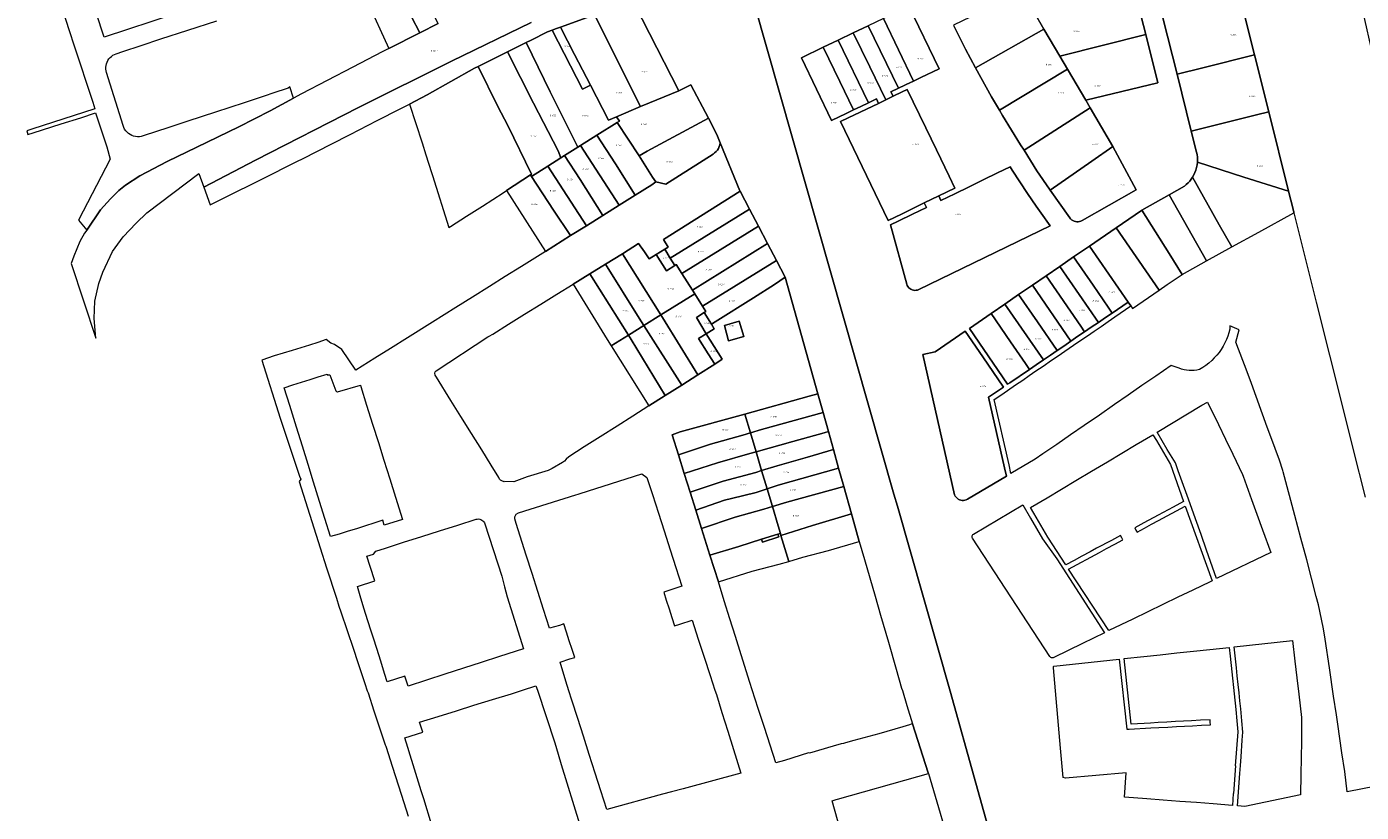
# Model space of a CAD drawing. Header units: metres. Extents: x 125062 to 130098, y 450277 to 452623.
# Tile 2 of 18: x 125160 to 125592, y 450961 to 451215. Entities that reach past the tile are written whole.
import ezdxf
from ezdxf.enums import TextEntityAlignment as Align

# ---------------------------------------------------------------- set-up
doc = ezdxf.new("R2010")
doc.units = ezdxf.units.M
doc.layers.get('0').update_dxf_attribs({"lineweight": 25})
doc.layers.add('B-WE-KG-GRENS_PERCEEL-GV', color=150, linetype='Continuous', lineweight=18)
doc.layers.add('B-WE-KG-GRENS_PERCEEL-S', color=150, linetype='Continuous', lineweight=25)
doc.styles.add('NLCS-ISO', font='NLCS-ISO.ttf')

# ---------------------------------------------------------------- blocks, each defined once
blk = doc.blocks.new('SKG-PERCEELNUMMER-SO')
at = {"style": 'NLCS-ISO', "oblique": 10, "flags": 1}
blk.add_attdef('GEMEENTECODE', text='', height=1.8, dxfattribs=at).set_placement((0, 2.6), align=Align.MIDDLE_CENTER)
at = {"style": 'NLCS-ISO', "oblique": 10}
blk.add_attdef('SECTIE', text='', height=1.8, dxfattribs=at).set_placement((-0.5, 0), align=Align.MIDDLE_RIGHT)
blk.add_attdef('PERCEELNUMMER', text='', height=1.8, dxfattribs=at).set_placement((0.5, 0), align=Align.MIDDLE_LEFT)

msp = doc.modelspace()

# ---------------------------------------------------------------- linework, layer by layer
at = {"layer": 'B-WE-KG-GRENS_PERCEEL-GV', "flags": 128}
for points in [[(125270.228, 451246.532), (125273.607, 451240.36), (125279.002, 451228.97), (125287.019, 451213.283), (125292.967, 451216.313), (125283.538, 451234.792), (125275.687, 451250.069), (125275.24, 451249.154), (125273.221, 451248.06)], [(125178.473, 451231.035), (125175.756, 451239.372), (125181.767, 451241.339), (125190.037, 451244.058), (125198.563, 451246.713), (125201.342, 451238.498), (125203.26, 451232.829), (125205.197, 451227.104), (125207.125, 451221.378), (125207.715, 451219.433), (125184.727, 451211.842), (125182.158, 451219.725), (125180.291, 451225.455)], [(125264.017, 451243.404), (125265.442, 451238.707), (125269.055, 451226.796), (125270.012, 451223.557), (125277.034, 451208.197), (125287.019, 451213.283), (125279.002, 451228.97), (125273.607, 451240.36), (125270.228, 451246.532), (125267.557, 451245.085), (125264.809, 451243.764)], [(125522.378, 451212.734), (125518.471, 451228.269), (125504.381, 451224.799), (125501.569, 451224.106), (125485.962, 451220.26), (125489.377, 451214.463), (125494.508, 451205.755)], [(125489.377, 451214.463), (125485.962, 451220.26), (125482.333, 451226.567), (125460.097, 451215.767), (125460.198, 451215.554), (125464.011, 451207.996), (125467.17, 451201.976)], [(125527.96, 451218.188), (125532.554, 451199.844), (125540.872, 451201.918), (125557.649, 451206.102), (125552.986, 451224.747), (125540.209, 451221.458), (125533.806, 451219.823)], [(125371.016, 451194.49), (125356.758, 451222.301), (125354.003, 451221.603), (125348.246, 451220.834), (125343.64, 451219.15), (125358.634, 451189.369), (125361.562, 451190.614)], [(125449.461, 451198.769), (125455.404, 451201.62), (125445.615, 451221.929), (125437.333, 451217.947), (125447.116, 451197.647)], [(125350.876, 451186.069), (125358.634, 451189.369), (125343.64, 451219.15), (125332.675, 451215.142), (125337.183, 451206.288), (125342.35, 451196.288), (125348.214, 451184.937)], [(125440.473, 451192.694), (125439.753, 451194.166), (125442.258, 451195.344), (125432.435, 451215.592), (125427.57, 451213.253), (125432.928, 451202.206), (125438.136, 451191.554)], [(125447.116, 451197.647), (125437.333, 451217.947), (125432.435, 451215.592), (125442.258, 451195.344), (125444.318, 451196.312), (125444.773, 451196.526)], [(125351.054, 451184.17), (125351.786, 451184.629), (125350.876, 451186.069), (125348.214, 451184.937), (125342.35, 451196.288), (125339.842, 451194.992), (125329.976, 451214.157), (125328.427, 451213.592), (125323.213, 451210.948), (125321.495, 451210.092), (125329.36, 451194.163), (125338.279, 451176.168), (125339.201, 451176.745), (125344.488, 451180.058)], [(125329.976, 451214.157), (125339.842, 451194.992), (125342.35, 451196.288), (125337.183, 451206.288), (125332.675, 451215.142), (125331.393, 451214.673)], [(125438.136, 451191.554), (125432.928, 451202.206), (125427.57, 451213.253), (125422.703, 451210.913), (125432.54, 451190.631), (125435.088, 451191.86), (125435.797, 451190.412)], [(125497.03, 451201.473), (125494.508, 451205.755), (125489.377, 451214.463), (125467.17, 451201.976), (125472.416, 451192.51), (125474.963, 451188.189)], [(125526.307, 451197.112), (125522.378, 451212.734), (125494.508, 451205.755), (125497.03, 451201.473), (125502.944, 451191.435)], [(125305.943, 451202.339), (125312.344, 451189.451), (125315.557, 451183.234), (125323.293, 451167.503), (125322.899, 451167.245), (125323.23, 451166.742), (125328.57, 451170.086), (125332.81, 451172.742), (125331.881, 451175.04), (125323.934, 451190.428), (125315.505, 451207.106)], [(125315.505, 451207.106), (125323.934, 451190.428), (125331.881, 451175.04), (125332.81, 451172.742), (125333.995, 451173.484), (125338.279, 451176.168), (125329.36, 451194.163), (125321.495, 451210.092)], [(125427.661, 451188.285), (125423.196, 451197.523), (125417.868, 451208.588), (125410.821, 451205.2), (125420.575, 451184.886), (125425.314, 451187.159)], [(125432.54, 451190.631), (125422.703, 451210.913), (125417.868, 451208.588), (125423.196, 451197.523), (125427.661, 451188.285), (125430.005, 451189.409)], [(125305.943, 451202.339), (125304.8, 451201.769), (125289.489, 451193.191), (125283.665, 451190.187), (125287.808, 451177.634), (125289.021, 451173.69), (125290.883, 451168.023), (125291.177, 451167.042), (125296.517, 451150.181), (125297.051, 451150.525), (125302.244, 451153.864), (125307.336, 451157.138), (125314.052, 451161.456), (125315.206, 451162.211), (125322.899, 451167.245), (125323.293, 451167.503), (125315.557, 451183.234), (125312.344, 451189.451)], [(125532.554, 451199.844), (125537.159, 451181.457), (125558.353, 451186.689), (125562.263, 451187.654), (125557.649, 451206.102), (125540.872, 451201.918)], [(125502.944, 451191.435), (125497.03, 451201.473), (125474.963, 451188.189), (125475.981, 451186.461), (125481.84, 451176.982), (125482.952, 451175.214), (125504.403, 451188.959)], [(125371.016, 451194.49), (125361.562, 451190.614), (125358.634, 451189.369), (125350.876, 451186.069), (125351.786, 451184.629), (125351.054, 451184.17), (125358.149, 451173.407), (125360.806, 451174.936), (125380.601, 451185.618), (125374.953, 451196.416)], [(125440.473, 451192.694), (125438.136, 451191.554), (125435.797, 451190.412), (125425.949, 451185.723), (125423.462, 451184.511), (125438.93, 451152.417), (125443.241, 451154.509), (125450.608, 451158.157), (125455.288, 451160.426), (125460.551, 451162.898), (125458.631, 451166.872), (125454.539, 451175.353), (125451.086, 451182.48), (125447.005, 451190.955), (125445.03, 451194.892), (125445.082, 451194.926), (125443.449, 451194.148)], [(125382.13, 451173.968), (125382.643, 451174.349), (125383.107, 451174.789), (125383.514, 451175.282), (125383.858, 451175.821), (125384.135, 451176.397), (125384.34, 451177.002), (125384.471, 451177.628), (125383.352, 451180.36), (125380.601, 451185.618), (125360.806, 451174.936), (125358.149, 451173.407), (125362.54, 451166.517), (125363.536, 451164.934), (125366.789, 451164.194)], [(125504.403, 451188.959), (125482.952, 451175.214), (125487.123, 451168.587), (125491.173, 451162.642), (125491.438, 451162.268), (125504.877, 451171.687), (125511.753, 451176.484)], [(125538.868, 451174.633), (125539.035, 451173.82), (125539.138, 451172.996), (125539.176, 451172.166), (125539.15, 451171.336), (125554.254, 451166.507), (125568.68, 451161.996), (125562.263, 451187.654), (125558.353, 451186.689), (125537.159, 451181.457)], [(125356.847, 451160.637), (125362.25, 451164.022), (125363.536, 451164.934), (125362.54, 451166.517), (125358.149, 451173.407), (125351.054, 451184.17), (125344.488, 451180.058), (125350.448, 451170.817)], [(125346.408, 451154.099), (125351.713, 451157.422), (125339.201, 451176.745), (125338.279, 451176.168), (125333.995, 451173.484), (125339.067, 451165.789)], [(125351.713, 451157.422), (125356.847, 451160.637), (125350.448, 451170.817), (125344.488, 451180.058), (125339.201, 451176.745)], [(125511.753, 451176.484), (125504.877, 451171.687), (125491.438, 451162.268), (125497.766, 451153.347), (125498.047, 451152.995), (125498.378, 451152.689), (125498.751, 451152.437), (125499.158, 451152.243), (125499.589, 451152.112), (125500.035, 451152.047), (125500.485, 451152.05), (125500.93, 451152.121), (125501.36, 451152.257), (125501.764, 451152.456), (125519.257, 451162.373)], [(125341.079, 451150.76), (125346.408, 451154.099), (125339.067, 451165.789), (125333.995, 451173.484), (125332.81, 451172.742), (125328.57, 451170.086)], [(125341.079, 451150.76), (125328.57, 451170.086), (125323.23, 451166.742), (125330.414, 451155.81), (125335.953, 451147.549)], [(125469.708, 451165.595), (125465.18, 451163.385), (125460.506, 451161.143), (125456.001, 451158.959), (125455.288, 451160.426), (125450.608, 451158.157), (125451.323, 451156.69), (125446.8, 451154.498), (125442.132, 451152.248), (125439.621, 451151.021), (125444.915, 451131.813), (125445.075, 451131.401), (125445.298, 451131.019), (125445.577, 451130.677), (125445.906, 451130.382), (125446.278, 451130.142), (125446.681, 451129.962), (125447.108, 451129.848), (125447.548, 451129.801), (125447.989, 451129.823), (125448.422, 451129.914), (125448.835, 451130.071), (125491.423, 451150.705), (125488.49, 451154.864), (125486.899, 451157.085), (125484.063, 451161.208), (125479.085, 451168.727), (125478.433, 451169.791), (125474.38, 451167.849)], [(125539.15, 451171.336), (125539.054, 451170.483), (125538.889, 451169.642), (125538.657, 451168.816), (125538.359, 451168.011), (125537.997, 451167.233), (125537.574, 451166.487), (125546.253, 451151.023), (125550.266, 451143.872), (125559.047, 451148.684), (125570.447, 451154.931), (125570.369, 451155.242), (125570.364, 451155.263), (125570.292, 451155.551), (125570.199, 451155.922), (125570.143, 451156.147), (125568.68, 451161.996), (125554.254, 451166.507)], [(125327.786, 451142.433), (125335.953, 451147.549), (125330.414, 451155.81), (125323.23, 451166.742), (125322.899, 451167.245), (125315.206, 451162.211)], [(125530.004, 451160.821), (125542.091, 451139.392), (125550.266, 451143.872), (125546.253, 451151.023), (125537.574, 451166.487), (125537.132, 451165.834), (125536.644, 451165.215), (125536.11, 451164.635), (125535.535, 451164.096), (125534.921, 451163.601)], [(125366.466, 451143.14), (125368.258, 451140.283), (125393.951, 451156.126), (125390.914, 451161.929), (125366.011, 451146.29), (125367.569, 451143.841)], [(125521.173, 451155.829), (125529.975, 451141.719), (125534.172, 451134.991), (125542.091, 451139.392), (125530.004, 451160.821)], [(125393.951, 451156.126), (125368.258, 451140.283), (125369.757, 451137.893), (125370.208, 451138.177), (125372.031, 451135.281), (125396.849, 451150.589)], [(125512.808, 451150.111), (125526.708, 451129.86), (125529.324, 451131.658), (125534.172, 451134.991), (125529.975, 451141.719), (125521.173, 451155.829), (125520.983, 451155.722)], [(125375.461, 451129.835), (125399.804, 451144.942), (125396.849, 451150.589), (125372.031, 451135.281)], [(125518.119, 451123.956), (125526.708, 451129.86), (125512.808, 451150.111), (125504.168, 451144.185), (125510.466, 451135.057), (125516.7, 451126.019), (125517.575, 451124.747)], [(125363.705, 451141.408), (125361.429, 451139.982), (125359.948, 451142.301), (125358.007, 451144.964), (125352.716, 451141.687), (125365.22, 451121.858), (125376.197, 451128.667), (125375.461, 451129.835), (125372.031, 451135.281), (125370.208, 451138.177), (125369.757, 451137.893), (125366.995, 451136.161)], [(125366.466, 451143.14), (125363.705, 451141.408), (125366.995, 451136.161), (125369.757, 451137.893), (125368.258, 451140.283)], [(125399.804, 451144.942), (125375.461, 451129.835), (125376.197, 451128.667), (125378.717, 451124.664), (125402.676, 451139.453)], [(125504.168, 451144.185), (125499.031, 451140.661), (125505.336, 451131.523), (125510.225, 451124.327), (125511.497, 451122.47), (125516.7, 451126.019), (125510.466, 451135.057)], [(125342.127, 451135.129), (125354.664, 451115.309), (125359.718, 451118.445), (125358.207, 451120.832), (125347.234, 451138.292)], [(125347.234, 451138.292), (125358.207, 451120.832), (125359.718, 451118.445), (125365.22, 451121.858), (125352.716, 451141.687)], [(125405.472, 451134.089), (125405.458, 451134.138), (125402.676, 451139.453), (125378.717, 451124.664), (125379.804, 451122.939), (125379.243, 451122.586), (125381.619, 451118.806), (125382.811, 451119.601), (125395.209, 451127.41), (125402.009, 451131.691)], [(125502.584, 451116.39), (125504.732, 451117.855), (125507.047, 451119.434), (125494.554, 451137.594), (125490.098, 451134.541), (125501.313, 451118.246)], [(125511.497, 451122.47), (125510.225, 451124.327), (125505.336, 451131.523), (125499.031, 451140.661), (125494.554, 451137.594), (125507.047, 451119.434), (125509.35, 451121.005)], [(125342.127, 451135.129), (125336.775, 451131.814), (125347.774, 451113.895), (125349.068, 451111.838), (125354.664, 451115.309)], [(125502.584, 451116.39), (125501.313, 451118.246), (125490.098, 451134.541), (125485.642, 451131.488), (125498.145, 451113.361), (125500.437, 451114.925)], [(125481.168, 451128.423), (125487.291, 451119.57), (125493.664, 451110.305), (125495.812, 451111.77), (125498.145, 451113.361), (125485.642, 451131.488)], [(125377.222, 451102.446), (125382.681, 451105.911), (125380.54, 451109.285), (125377.455, 451114.195), (125379.942, 451115.758), (125376.713, 451120.997), (125379.243, 451122.586), (125379.804, 451122.939), (125378.717, 451124.664), (125376.197, 451128.667), (125365.22, 451121.858), (125365.768, 451120.988)], [(125489.226, 451107.277), (125476.714, 451125.371), (125472.24, 451122.306), (125478.52, 451113.165), (125483.449, 451106.058), (125484.719, 451104.202), (125486.867, 451105.667)], [(125493.664, 451110.305), (125487.291, 451119.57), (125481.168, 451128.423), (125476.714, 451125.371), (125489.226, 451107.277), (125491.517, 451108.84)], [(125371.963, 451099.109), (125377.222, 451102.446), (125365.768, 451120.988), (125365.22, 451121.858), (125359.718, 451118.445)], [(125379.942, 451115.758), (125382.517, 451117.376), (125381.619, 451118.806), (125379.243, 451122.586), (125376.713, 451120.997)], [(125484.719, 451104.202), (125483.449, 451106.058), (125478.52, 451113.165), (125472.24, 451122.306), (125465.224, 451117.499), (125477.632, 451099.367), (125478.302, 451099.825)], [(125371.963, 451099.109), (125359.718, 451118.445), (125354.664, 451115.309), (125355.573, 451113.872), (125366.653, 451095.739)], [(125392.071, 451114.837), (125390.593, 451119.843), (125385.827, 451118.428), (125387.186, 451113.422)], [(125387.186, 451113.422), (125385.827, 451118.428), (125390.593, 451119.843), (125392.071, 451114.837)], [(125476.285, 451098.445), (125469.617, 451108.229), (125463.868, 451116.566), (125454.092, 451109.885), (125450.098, 451108.994), (125460.426, 451063.533), (125460.632, 451063.125), (125460.899, 451062.754), (125461.221, 451062.43), (125461.59, 451062.159), (125461.997, 451061.95), (125462.431, 451061.807), (125462.882, 451061.733), (125463.339, 451061.731), (125463.791, 451061.801), (125464.227, 451061.94), (125464.635, 451062.145), (125477.288, 451069.54), (125476.61, 451072.328), (125471.45, 451095.139)], [(125450.098, 451108.994), (125454.092, 451109.885), (125463.868, 451116.566), (125469.617, 451108.229), (125476.285, 451098.445), (125471.45, 451095.139), (125476.61, 451072.328), (125477.288, 451069.54), (125464.635, 451062.145), (125464.227, 451061.94), (125463.791, 451061.801), (125463.339, 451061.731), (125462.882, 451061.733), (125462.431, 451061.807), (125461.997, 451061.95), (125461.59, 451062.159), (125461.221, 451062.43), (125460.899, 451062.754), (125460.632, 451063.125), (125460.426, 451063.533)], [(125366.653, 451095.739), (125355.573, 451113.872), (125354.664, 451115.309), (125349.068, 451111.838), (125361.323, 451092.356)], [(125382.681, 451105.911), (125385.131, 451107.466), (125379.942, 451115.758), (125377.455, 451114.195), (125380.54, 451109.285)], [(125244.925, 451092.499), (125243.128, 451098.208), (125245.888, 451099.203), (125248.71, 451100.091), (125251.503, 451100.97), (125254.159, 451101.806), (125256.975, 451102.692), (125257.046, 451102.466), (125257.908, 451102.421), (125259.145, 451099.015), (125259.79, 451097.294), (125259.903, 451097.144), (125260.048, 451097.025), (125260.217, 451096.945), (125260.401, 451096.907), (125267.79, 451099.05), (125267.919, 451098.641), (125269.825, 451092.591), (125271.748, 451086.484), (125273.638, 451080.483), (125275.428, 451074.802), (125277.336, 451068.743), (125279.203, 451062.815), (125281.484, 451055.573), (125275.53, 451053.714), (125275.019, 451055.355), (125272.116, 451054.318), (125269.466, 451053.487), (125266.516, 451052.562), (125263.805, 451051.712), (125260.896, 451050.8), (125258.063, 451050.037), (125256.247, 451055.829), (125254.525, 451061.406), (125252.6, 451067.641), (125250.832, 451073.368), (125248.985, 451079.349), (125247.101, 451085.451)], [(125413.245, 451095.5), (125392.467, 451089.728), (125394.25, 451083.626), (125397.786, 451084.747), (125417.772, 451090.255), (125416.08, 451096.284)], [(125417.772, 451090.255), (125397.786, 451084.747), (125394.25, 451083.626), (125396.081, 451077.47), (125408.018, 451080.787), (125418.165, 451083.675), (125419.511, 451084.057)], [(125529.347, 451078.226), (125526.077, 451083.879), (125540.625, 451092.552), (125542.439, 451093.625), (125545.939, 451086.367), (125548.265, 451081.544), (125550.617, 451076.667), (125553.764, 451070.141), (125553.962, 451069.628), (125554.552, 451068.099), (125556.724, 451062.053), (125558.46, 451057.223), (125560.285, 451052.143), (125562.923, 451044.802), (125545.389, 451036.415), (125542.133, 451045.552), (125540.32, 451050.638), (125538.508, 451055.723), (125536.213, 451062.164), (125533.815, 451068.892), (125532.942, 451071.341), (125532.032, 451073.894)], [(125370.913, 451076.468), (125381.344, 451079.912), (125391.828, 451082.859), (125394.25, 451083.626), (125392.467, 451089.728), (125371.513, 451083.907), (125368.877, 451082.947)], [(125370.913, 451076.468), (125372.797, 451070.469), (125383.535, 451073.891), (125394.019, 451076.898), (125396.081, 451077.47), (125394.25, 451083.626), (125391.828, 451082.859), (125381.344, 451079.912)], [(125421.158, 451078.185), (125419.511, 451084.057), (125418.165, 451083.675), (125408.018, 451080.787), (125396.081, 451077.47), (125397.886, 451071.401), (125402.942, 451072.941), (125412.712, 451075.77)], [(125486.087, 451057.543), (125485.019, 451059.413), (125490.399, 451062.618), (125495.065, 451065.397), (125499.749, 451068.187), (125504.853, 451071.228), (125509.965, 451074.273), (125514.648, 451077.063), (125519.349, 451079.864), (125524.665, 451083.031), (125525.844, 451081.123), (125530.41, 451073.41), (125534.673, 451061.399), (125531.312, 451059.584), (125526.456, 451056.963), (125521.776, 451054.437), (125518.82, 451052.841), (125519.214, 451052.113), (125519.591, 451051.417), (125521.955, 451052.722), (125524.292, 451054.012), (125526.58, 451055.248), (125535.227, 451059.919), (125543.89, 451035.698), (125543.255, 451035.394), (125537.621, 451032.669), (125532.831, 451030.352), (125527.945, 451027.989), (125523.078, 451025.635), (125518.208, 451023.28), (125510.474, 451019.533), (125497.328, 451039.443), (125507.425, 451044.9), (125509.722, 451046.141), (125512.392, 451047.558), (125515.007, 451048.945), (125514.632, 451049.637), (125514.246, 451050.349), (125511.302, 451048.785), (125506.488, 451046.227), (125504.354, 451045.093), (125501.687, 451043.623), (125499.203, 451042.254), (125496.52, 451040.806), (125490.647, 451049.831)], [(125372.797, 451070.469), (125374.697, 451064.424), (125385.368, 451067.931), (125395.972, 451070.818), (125397.886, 451071.401), (125396.081, 451077.47), (125394.019, 451076.898), (125383.535, 451073.891)], [(125421.158, 451078.185), (125412.712, 451075.77), (125402.942, 451072.941), (125397.886, 451071.401), (125399.653, 451065.458), (125403.286, 451066.628), (125422.841, 451072.187)], [(125317.839, 451055.706), (125317.844, 451056.386), (125318.046, 451056.864), (125318.249, 451057.243), (125319.051, 451057.657), (125337.643, 451063.557), (125338.386, 451063.771), (125339.064, 451063.967), (125359.078, 451070.398), (125360.631, 451069.209), (125362.444, 451063.596), (125364.388, 451057.58), (125366.242, 451051.842), (125368.22, 451045.72), (125370.06, 451040.026), (125372.043, 451033.888), (125367.751, 451032.501), (125366.145, 451031.993), (125366.979, 451029.36), (125367.854, 451026.593), (125368.758, 451023.738), (125369.598, 451021.081), (125371.341, 451021.633), (125375.33, 451022.939), (125377.339, 451016.802), (125379.273, 451010.894), (125381.217, 451004.956), (125382.751, 451000.268), (125383.204, 450998.809), (125385.022, 450992.956), (125386.872, 450986.996), (125388.737, 450980.992), (125391.105, 450973.365), (125372.407, 450968.229), (125368.68, 450967.269), (125365.754, 450966.516), (125347.714, 450961.522), (125345.749, 450967.657), (125343.916, 450973.378), (125341.993, 450979.38), (125340.103, 450985.28), (125338.26, 450991.032), (125336.355, 450996.977), (125335.387, 451000), (125334.41, 451003.138), (125332.509, 451009.252), (125335.708, 451010.346), (125337.278, 451010.77), (125336.44, 451013.404), (125335.53, 451016.262), (125334.645, 451019.044), (125333.803, 451021.693), (125332.297, 451021.211), (125329.143, 451020.365), (125327.199, 451026.405), (125325.33, 451032.209), (125323.465, 451038.001), (125321.536, 451043.995), (125319.548, 451050.171), (125318.249, 451054.205)], [(125374.697, 451064.424), (125376.534, 451058.576), (125385.832, 451061.796), (125388.155, 451062.325), (125396.137, 451064.326), (125399.653, 451065.458), (125397.886, 451071.401), (125395.972, 451070.818), (125385.368, 451067.931)], [(125422.841, 451072.187), (125403.286, 451066.628), (125399.653, 451065.458), (125401.347, 451059.759), (125406.014, 451061.201), (125424.504, 451066.261)], [(125376.534, 451058.576), (125378.413, 451052.595), (125389.334, 451056.307), (125398.567, 451058.9), (125401.347, 451059.759), (125399.653, 451065.458), (125396.137, 451064.326), (125388.155, 451062.325), (125385.832, 451061.796)], [(125424.504, 451066.261), (125406.014, 451061.201), (125401.347, 451059.759), (125403.201, 451053.527), (125403.942, 451051.048), (125404.139, 451050.386), (125414.334, 451053.613), (125426.998, 451057.373)], [(125381.12, 451043.98), (125390.506, 451046.835), (125397.871, 451049.144), (125403.148, 451050.799), (125403.942, 451051.048), (125403.201, 451053.527), (125401.347, 451059.759), (125398.567, 451058.9), (125389.334, 451056.307), (125378.413, 451052.595)], [(125466.121, 451050), (125466.15, 451050.243), (125466.24, 451050.472), (125466.384, 451050.671), (125466.573, 451050.827), (125482.549, 451060.285), (125485.093, 451056.021), (125488.954, 451049.304), (125493.557, 451042.783), (125504.873, 451025.171), (125508.994, 451018.812), (125501.86, 451015.339), (125492.569, 451010.8), (125492.352, 451010.72), (125492.122, 451010.697), (125491.894, 451010.732), (125491.681, 451010.824), (125491.499, 451010.965), (125491.357, 451011.148), (125466.246, 451049.529), (125466.153, 451049.756)], [(125267.678, 451030.834), (125266.861, 451033.846), (125272.463, 451035.619), (125270.98, 451040.312), (125269.909, 451043.656), (125272.082, 451044.326), (125272.815, 451045.312), (125275.909, 451046.293), (125281.778, 451048.154), (125287.718, 451050.038), (125293.482, 451051.867), (125299.391, 451053.741), (125305.299, 451055.614), (125305.686, 451055.701), (125306.082, 451055.719), (125306.475, 451055.668), (125306.853, 451055.55), (125307.205, 451055.368), (125307.521, 451055.128), (125307.789, 451054.837), (125308.004, 451054.504), (125308.157, 451054.138), (125313.599, 451037.148), (125314.52, 451033.672), (125315.375, 451030.442), (125320.682, 451013.603), (125312.922, 451011.103), (125306.958, 451009.181), (125301.18, 451007.32), (125295.121, 451005.368), (125289.232, 451003.47), (125283.279, 451001.552), (125282.628, 451003.458), (125282.218, 451004.756), (125276.492, 451002.947), (125275.634, 451005.66), (125274.735, 451008.506), (125273.837, 451011.347), (125272.969, 451014.094), (125272.139, 451016.721), (125271.196, 451019.702), (125270.366, 451022.33), (125269.482, 451025.126), (125268.594, 451027.934)], [(125404.139, 451050.386), (125406.66, 451041.956), (125411.218, 451043.32), (125419.557, 451045.499), (125429.547, 451048.46), (125427.752, 451054.684), (125426.998, 451057.373), (125414.334, 451053.613)], [(125381.12, 451043.98), (125383.839, 451035.325), (125394.836, 451038.783), (125403.533, 451041.02), (125406.66, 451041.956), (125404.139, 451050.386), (125403.942, 451051.048), (125403.148, 451050.799), (125403.431, 451049.894), (125398.129, 451048.242), (125397.871, 451049.144), (125390.506, 451046.835)], [(125397.871, 451049.144), (125398.129, 451048.242), (125403.431, 451049.894), (125403.148, 451050.799)], [(125551.788, 451007.471), (125551.067, 451014.282), (125569.976, 451016.37), (125570.763, 451009.638), (125571.381, 451004.273), (125571.996, 450998.93), (125572.872, 450991.33), (125572.851, 450983.655), (125572.775, 450978.26), (125572.699, 450972.903), (125572.605, 450966.291), (125554.515, 450962.566), (125552.156, 450962.75), (125552.898, 450973.217), (125553.094, 450975.813), (125553.299, 450978.595), (125553.695, 450983.98), (125553.885, 450986.567), (125553.567, 450990.266), (125553.233, 450994.142), (125552.951, 450996.727), (125552.669, 450999.318), (125552.367, 451002.092), (125552.062, 451004.885)], [(125492.471, 451007.497), (125492.488, 451007.678), (125492.539, 451007.852), (125492.624, 451008.013), (125513.803, 451010.298), (125516.226, 450987.551), (125517.076, 450987.598), (125524.076, 450987.984), (125526.672, 450988.127), (125529.525, 450988.283), (125532.384, 450988.439), (125534.98, 450988.581), (125537.576, 450988.724), (125540.433, 450988.871), (125543.379, 450989.023), (125543.334, 450989.835), (125543.289, 450990.64), (125540.123, 450990.467), (125537.218, 450990.309), (125534.631, 450990.167), (125532.035, 450990.025), (125529.219, 450989.87), (125526.424, 450989.717), (125523.917, 450989.58), (125517.692, 450989.239), (125515.449, 451010.462), (125521.785, 451011.139), (125527.084, 451011.707), (125532.463, 451012.283), (125537.832, 451012.858), (125543.197, 451013.433), (125549.409, 451014.099), (125549.736, 451011.205), (125551.561, 450993.961), (125551.899, 450990.283), (125552.228, 450986.716), (125551.418, 450975.696), (125551.478, 450975.692), (125550.822, 450966.761), (125550.761, 450966.765), (125550.475, 450962.879), (125544.25, 450963.361), (125538.856, 450963.778), (125533.487, 450964.194), (125528.098, 450964.611), (125522.719, 450965.028), (125515.465, 450965.589), (125516.049, 450973.445), (125496.424, 450971.706), (125495.627, 450971.961), (125494.76, 450981.381)]]:
    msp.add_lwpolyline(points, close=True, dxfattribs=at)
for points in [[(125391.426, 451236.977), (125440.774, 451063.71), (125441.878, 451059.832), (125458.96, 450999.895), (125475.686, 450940.23)], [(125475.686, 450940.23), (125458.96, 450999.895), (125441.878, 451059.832), (125440.774, 451063.71), (125391.426, 451236.977)], [(125600.677, 451185.642), (125588.221, 451240.638), (125570.444, 451236.647), (125570.59, 451236.046), (125551.34, 451231.33), (125551.975, 451228.791), (125552.986, 451224.747), (125557.649, 451206.102), (125562.263, 451187.654), (125568.68, 451161.996), (125570.143, 451156.147), (125570.199, 451155.922), (125570.292, 451155.551), (125570.364, 451155.263), (125570.369, 451155.242), (125570.447, 451154.931), (125570.88, 451153.199), (125577.679, 451126.014), (125581.975, 451108.835), (125585.639, 451094.184), (125589.549, 451078.549), (125589.559, 451078.509), (125593.485, 451062.809)], [(125518.471, 451228.269), (125522.378, 451212.734), (125526.307, 451197.112), (125502.944, 451191.435), (125504.403, 451188.959), (125511.753, 451176.484), (125519.257, 451162.373), (125501.764, 451152.456), (125501.36, 451152.257), (125500.93, 451152.121), (125500.485, 451152.05), (125500.035, 451152.047), (125499.589, 451152.112), (125499.158, 451152.243), (125498.751, 451152.437), (125498.378, 451152.689), (125498.047, 451152.995), (125497.766, 451153.347), (125491.438, 451162.268), (125491.173, 451162.642), (125487.123, 451168.587), (125482.952, 451175.214), (125481.84, 451176.982), (125475.981, 451186.461), (125474.963, 451188.189), (125472.416, 451192.51), (125467.17, 451201.976), (125464.011, 451207.996), (125460.198, 451215.554)], [(125171.412, 451220.11), (125173.295, 451214.392), (125175.142, 451208.784), (125177.074, 451202.918), (125178.944, 451197.239), (125181.075, 451190.768), (125181.747, 451188.687), (125161.28, 451182.082), (125159.614, 451181.544), (125160.007, 451180.327), (125161.679, 451180.845), (125170.833, 451183.797), (125177.124, 451185.756), (125181.898, 451187.343), (125185.559, 451176.331), (125186.725, 451172.312), (125176.384, 451152.514), (125179.067, 451149.319), (125183.567, 451155.861), (125186.788, 451159.478), (125189.465, 451162.219), (125191.676, 451163.944), (125196.334, 451166.972), (125205.16, 451171.554), (125214.807, 451176.269), (125228.405, 451182.78), (125238.494, 451187.94), (125246.097, 451192.068), (125244.956, 451195.743), (125244.361, 451195.35), (125239.412, 451193.682), (125236.928, 451192.864), (125230.127, 451190.624), (125220.81, 451187.556), (125211.902, 451184.623), (125205.719, 451182.587), (125197.38, 451179.841), (125196.773, 451179.681), (125196.152, 451179.597), (125195.524, 451179.589), (125194.901, 451179.657), (125194.29, 451179.8), (125193.702, 451180.017), (125193.144, 451180.304), (125192.625, 451180.656), (125192.153, 451181.07), (125191.734, 451181.537), (125191.376, 451182.052), (125191.083, 451182.607), (125190.86, 451183.193), (125185.488, 451200.38), (125185.347, 451200.947), (125185.275, 451201.528), (125185.273, 451202.112), (125185.34, 451202.693), (125185.475, 451203.262), (125185.678, 451203.81), (125185.944, 451204.331), (125186.27, 451204.816), (125186.652, 451205.258), (125187.084, 451205.653), (125187.559, 451205.993), (125188.072, 451206.274), (125188.614, 451206.492), (125190.768, 451207.212), (125196.731, 451209.204), (125203.149, 451211.348), (125211.878, 451214.164), (125221.288, 451217.2)], [(125356.758, 451222.301), (125371.016, 451194.49), (125374.953, 451196.416), (125380.601, 451185.618), (125383.352, 451180.36), (125384.471, 451177.628), (125390.859, 451162.035), (125390.914, 451161.929), (125393.951, 451156.126), (125396.849, 451150.589), (125399.804, 451144.942), (125402.676, 451139.453), (125405.458, 451134.138), (125405.472, 451134.089), (125416.08, 451096.284), (125417.772, 451090.255), (125419.511, 451084.057), (125421.158, 451078.185), (125422.841, 451072.187), (125424.504, 451066.261), (125426.998, 451057.373), (125427.752, 451054.684), (125429.547, 451048.46), (125431.244, 451042.577), (125432.97, 451036.593), (125434.665, 451030.715), (125436.432, 451024.588), (125438.956, 451015.84), (125441.499, 451007.024), (125443.263, 451000.909), (125443.504, 451000.074), (125444.979, 450995.21), (125446.754, 450989.346), (125451.863, 450973.389), (125451.929, 450973.183), (125452.502, 450971.393), (125453.056, 450969.523), (125459.258, 450948.607)], [(125445.615, 451221.929), (125455.404, 451201.62), (125449.461, 451198.769), (125447.116, 451197.647), (125444.773, 451196.526), (125444.318, 451196.312), (125442.258, 451195.344), (125439.753, 451194.166), (125440.473, 451192.694), (125443.449, 451194.148), (125445.082, 451194.926), (125445.03, 451194.892), (125447.005, 451190.955), (125451.086, 451182.48), (125454.539, 451175.353), (125458.631, 451166.872), (125460.551, 451162.898), (125455.288, 451160.426), (125456.001, 451158.959), (125460.506, 451161.143), (125465.18, 451163.385), (125469.708, 451165.595), (125474.38, 451167.849), (125478.433, 451169.791), (125479.085, 451168.727), (125484.063, 451161.208), (125486.899, 451157.085), (125488.49, 451154.864), (125491.423, 451150.705), (125448.835, 451130.071), (125448.422, 451129.914), (125447.989, 451129.823), (125447.548, 451129.801), (125447.108, 451129.848), (125446.681, 451129.962), (125446.278, 451130.142), (125445.906, 451130.382), (125445.577, 451130.677), (125445.298, 451131.019), (125445.075, 451131.401), (125444.915, 451131.813), (125439.621, 451151.021), (125442.132, 451152.248), (125446.8, 451154.498), (125451.323, 451156.69), (125450.608, 451158.157), (125443.241, 451154.509), (125438.93, 451152.417), (125423.462, 451184.511), (125425.949, 451185.723), (125435.797, 451190.412), (125435.088, 451191.86), (125432.54, 451190.631), (125430.005, 451189.409), (125427.661, 451188.285), (125425.314, 451187.159), (125420.575, 451184.886), (125410.821, 451205.2), (125417.868, 451208.588), (125422.703, 451210.913), (125427.57, 451213.253), (125432.435, 451215.592)], [(125292.967, 451216.313), (125287.019, 451213.283), (125277.034, 451208.197), (125275.327, 451207.328), (125274.877, 451207.094), (125265.368, 451202.147), (125248.717, 451193.485), (125246.097, 451192.068), (125238.494, 451187.94), (125228.405, 451182.78), (125214.807, 451176.269), (125205.16, 451171.554), (125196.334, 451166.972), (125191.676, 451163.944), (125189.465, 451162.219), (125186.788, 451159.478), (125183.567, 451155.861), (125179.067, 451149.319), (125178.379, 451148.318), (125176.842, 451145.67), (125174.871, 451140.887), (125174.042, 451138.515), (125182.024, 451114.325), (125181.501, 451120.698), (125181.691, 451126.355), (125182.953, 451132.068), (125184.329, 451135.756), (125187.379, 451142.357), (125190.842, 451147.11), (125195.137, 451151.564), (125198.597, 451154.948), (125215.412, 451167.642), (125216.995, 451163.228), (125233.775, 451171.996), (125267.223, 451189.038), (125297.338, 451204.106), (125323.183, 451216.65)], [(125323.183, 451216.65), (125297.338, 451204.106), (125267.223, 451189.038), (125233.775, 451171.996), (125216.995, 451163.228), (125219.058, 451157.48), (125223.817, 451159.907), (125235.837, 451165.897), (125247.184, 451171.552), (125249.228, 451172.586), (125258.302, 451177.176), (125264.434, 451180.278), (125273.284, 451184.837), (125280.683, 451188.649), (125283.665, 451190.187), (125289.489, 451193.191), (125304.8, 451201.769), (125305.943, 451202.339), (125315.505, 451207.106), (125321.495, 451210.092), (125323.213, 451210.948), (125328.427, 451213.592), (125329.976, 451214.157), (125331.393, 451214.673), (125332.675, 451215.142), (125343.64, 451219.15)], [(125611.499, 450971.925), (125587.751, 450967.261), (125586.901, 450973.85), (125586, 450979.971), (125584.643, 450989.192), (125584.198, 450992.22), (125583.301, 450998.32), (125581.948, 451007.513), (125580.556, 451016.723), (125580.043, 451020.118), (125578.881, 451025.806), (125578.365, 451027.898), (125577.691, 451030.632), (125574.574, 451042.44), (125572.725, 451049.443), (125570.742, 451056.871), (125566.98, 451070.966), (125566.846, 451071.375), (125565.74, 451074.766), (125562.964, 451082.311), (125561.807, 451085.499), (125556.692, 451099.594), (125555.324, 451103.364), (125551.644, 451112.98), (125552.658, 451116.998), (125549.674, 451118.281), (125549.681, 451117.229), (125549.374, 451116.076), (125548.999, 451114.943), (125548.559, 451113.833), (125548.053, 451112.752), (125547.485, 451111.703), (125546.857, 451110.688), (125546.169, 451109.713), (125545.425, 451108.779), (125544.628, 451107.891), (125543.779, 451107.052), (125542.883, 451106.264), (125541.895, 451105.497), (125540.863, 451104.792), (125539.788, 451104.152), (125538.973, 451103.963), (125538.145, 451103.842), (125537.31, 451103.792), (125536.473, 451103.811), (125535.641, 451103.9), (125534.82, 451104.059), (125534.015, 451104.286), (125533.231, 451104.579), (125530.973, 451105.339), (125530.636, 451105.452), (125525.689, 451102.043), (125521.186, 451098.939), (125516.733, 451095.87), (125512.261, 451092.788), (125507.362, 451089.412), (125502.484, 451086.051), (125497.996, 451082.958), (125493.542, 451079.888), (125489.074, 451076.809), (125486.537, 451075.061), (125478.717, 451070.458), (125478.092, 451073.263), (125473.308, 451094.436), (125475.733, 451096.096), (125480.172, 451099.136), (125482.514, 451100.74), (125484.659, 451102.209), (125486.803, 451103.676), (125489.134, 451105.272), (125491.876, 451107.151), (125494.021, 451108.62), (125496.166, 451110.089), (125498.982, 451112.017), (125501.363, 451113.647), (125503.509, 451115.116), (125505.654, 451116.584), (125507.926, 451118.14), (125510.248, 451119.731), (125512.393, 451121.2), (125517.575, 451124.747), (125516.7, 451126.019), (125511.497, 451122.47), (125509.35, 451121.005), (125507.047, 451119.434), (125504.732, 451117.855), (125502.584, 451116.39), (125500.437, 451114.925), (125498.145, 451113.361), (125495.812, 451111.77), (125493.664, 451110.305), (125491.517, 451108.84), (125489.226, 451107.277), (125486.867, 451105.667), (125484.719, 451104.202), (125478.302, 451099.825), (125477.632, 451099.367), (125465.224, 451117.499), (125472.24, 451122.306), (125476.714, 451125.371), (125481.168, 451128.423), (125485.642, 451131.488), (125490.098, 451134.541), (125494.554, 451137.594), (125499.031, 451140.661), (125504.168, 451144.185), (125512.808, 451150.111), (125520.983, 451155.722), (125521.173, 451155.829), (125530.004, 451160.821), (125534.921, 451163.601), (125535.535, 451164.096), (125536.11, 451164.635), (125536.644, 451165.215), (125537.132, 451165.834), (125537.574, 451166.487), (125537.997, 451167.233), (125538.359, 451168.011), (125538.657, 451168.816), (125538.889, 451169.642), (125539.054, 451170.483), (125539.15, 451171.336), (125539.176, 451172.166), (125539.138, 451172.996), (125539.035, 451173.82), (125538.868, 451174.633), (125537.159, 451181.457), (125532.554, 451199.844), (125527.96, 451218.188)], [(125424.987, 450949.353), (125420.736, 450964.382), (125422.049, 450964.753), (125422.457, 450964.868), (125448.467, 450972.214), (125451.929, 450973.183), (125451.863, 450973.389), (125446.754, 450989.346), (125446.323, 450989.208), (125445.761, 450989.027), (125443.657, 450988.351), (125435.845, 450986.095), (125427.76, 450983.922), (125425.093, 450983.14), (125424.375, 450982.981), (125423.68, 450982.828), (125421.084, 450982.067), (125413.399, 450979.866), (125413.083, 450979.931), (125405.29, 450977.452), (125402.432, 450976.726), (125400.615, 450982.371), (125398.76, 450988.134), (125396.786, 450994.267), (125394.827, 451000.352), (125394.072, 451002.755), (125391.26, 451011.705), (125389.416, 451017.574), (125387.611, 451023.321), (125385.769, 451029.182), (125383.839, 451035.325), (125381.12, 451043.98), (125378.413, 451052.595), (125376.534, 451058.576), (125374.697, 451064.424), (125372.797, 451070.469), (125370.913, 451076.468), (125368.877, 451082.947), (125371.513, 451083.907), (125392.467, 451089.728), (125413.245, 451095.5), (125416.08, 451096.284), (125405.472, 451134.089), (125402.009, 451131.691), (125395.209, 451127.41), (125382.811, 451119.601), (125381.619, 451118.806), (125382.517, 451117.376), (125379.942, 451115.758), (125385.131, 451107.466), (125382.681, 451105.911), (125377.222, 451102.446), (125371.963, 451099.109), (125366.653, 451095.739), (125361.323, 451092.356), (125356.17, 451089.086), (125351.004, 451085.807), (125345.541, 451082.34), (125340.393, 451079.073), (125335.364, 451075.881), (125334.542, 451075.047), (125333.955, 451074.451), (125333.353, 451074.015), (125330.02, 451072.057), (125328.718, 451071.465), (125321.907, 451069.41), (125320.103, 451068.682), (125317.537, 451067.699), (125314.633, 451067.819), (125314.359, 451067.778), (125313.701, 451068.042), (125313.263, 451068.344), (125312.925, 451068.666), (125312.629, 451069.208), (125310.198, 451073.122), (125307.117, 451078.083), (125303.775, 451083.463), (125300.407, 451088.887), (125297.162, 451094.113), (125292.47, 451101.667), (125292.073, 451102.329), (125291.918, 451102.969), (125292.02, 451103.428), (125292.323, 451103.746), (125309.129, 451114.733), (125309.565, 451114.992), (125310.694, 451115.662), (125315.797, 451118.822), (125321.016, 451122.055), (125326.301, 451125.328), (125331.499, 451128.547), (125336.775, 451131.814), (125342.127, 451135.129), (125347.234, 451138.292), (125352.716, 451141.687), (125358.007, 451144.964), (125359.948, 451142.301), (125361.429, 451139.982), (125363.705, 451141.408), (125366.466, 451143.14), (125367.569, 451143.841), (125366.011, 451146.29), (125390.914, 451161.929), (125390.859, 451162.035), (125384.471, 451177.628), (125384.34, 451177.002), (125384.135, 451176.397), (125383.858, 451175.821), (125383.514, 451175.282), (125383.107, 451174.789), (125382.643, 451174.349), (125382.13, 451173.968), (125366.789, 451164.194), (125363.536, 451164.934), (125362.25, 451164.022), (125356.847, 451160.637), (125351.713, 451157.422), (125346.408, 451154.099), (125341.079, 451150.76), (125335.953, 451147.549), (125327.786, 451142.433), (125319.991, 451137.551), (125314.743, 451134.263), (125309.61, 451131.048), (125304.121, 451127.61), (125298.777, 451124.262), (125291.19, 451119.509), (125283.054, 451114.413), (125277.575, 451110.981), (125272.487, 451107.794), (125266.293, 451103.913), (125261.775, 451110.64), (125259.358, 451112.25), (125258.228, 451112.671), (125256.748, 451113.842), (125254.047, 451112.882), (125251.345, 451112.047), (125248.52, 451111.174), (125245.628, 451110.281), (125242.779, 451109.4), (125239.85, 451108.621), (125235.816, 451107.238), (125241.806, 451088.423), (125248.101, 451069.571), (125248.435, 451068.573), (125247.935, 451067.853), (125254.802, 451046.406), (125256.857, 451039.925), (125260.006, 451029.997), (125260.795, 451027.507), (125261.438, 451025.605), (125265.538, 451013.465), (125266.884, 451009.481), (125269.242, 451002.398), (125270.04, 451000), (125270.268, 450999.314), (125272.193, 450993.53), (125275.873, 450982.467), (125276.05, 450982.093), (125276.193, 450981.704), (125278.123, 450975.636), (125281.134, 450966.173), (125283.278, 450959.434)], [(125290.89, 450956.779), (125288.361, 450964.969), (125287.543, 450967.618), (125286.665, 450970.46), (125285.812, 450973.224), (125284.94, 450976.046), (125283.985, 450979.139), (125283.198, 450981.689), (125282.227, 450984.832), (125288.036, 450986.637), (125287.593, 450987.936), (125286.978, 450989.901), (125292.97, 450991.748), (125298.924, 450993.583), (125304.565, 450995.322), (125310.593, 450997.18), (125316.783, 450999.088), (125320.375, 451000.195), (125324.723, 451001.667), (125325.233, 451000.205), (125330.802, 450983.108), (125331.883, 450979.494), (125332.874, 450976.179), (125338.879, 450956.866)]]:
    msp.add_lwpolyline(points, dxfattribs=at)

# ---------------------------------------------------------------- block references
at = {"layer": 'B-WE-KG-GRENS_PERCEEL-S', "xscale": 0.25, "yscale": 0.25, "zscale": 0.25}
for p, values in [((125499.496, 451213.772), {'PERCEELNUMMER': '2014', 'SECTIE': 'B'}), ((125550.289, 451212.567), {'PERCEELNUMMER': '2008', 'SECTIE': 'B'}), ((125291.16, 451207.366), {'PERCEELNUMMER': '2083', 'SECTIE': 'B'}), ((125334.479, 451208.918), {'PERCEELNUMMER': '1353', 'SECTIE': 'B'}), ((125442.034, 451202.101), {'PERCEELNUMMER': '1911', 'SECTIE': 'B'}), ((125448.908, 451204.872), {'PERCEELNUMMER': '1912', 'SECTIE': 'B'}), ((125490.52, 451203.002), {'PERCEELNUMMER': '2081', 'SECTIE': 'B'}), ((125359.32, 451200.685), {'PERCEELNUMMER': '1695', 'SECTIE': 'B'}), ((125437.488, 451199.329), {'PERCEELNUMMER': '1910', 'SECTIE': 'B'}), ((125351.269, 451193.86), {'PERCEELNUMMER': '858', 'SECTIE': 'B'}), ((125427.066, 451194.783), {'PERCEELNUMMER': '1908', 'SECTIE': 'B'}), ((125432.609, 451197), {'PERCEELNUMMER': '1909', 'SECTIE': 'B'}), ((125494.47, 451193.846), {'PERCEELNUMMER': '2018', 'SECTIE': 'B'}), ((125506.318, 451196.001), {'PERCEELNUMMER': '2015', 'SECTIE': 'B'}), ((125420.856, 451190.68), {'PERCEELNUMMER': '1907', 'SECTIE': 'B'}), ((125556.447, 451192.723), {'PERCEELNUMMER': '2007', 'SECTIE': 'B'}), ((125329.761, 451186.48), {'PERCEELNUMMER': '1355', 'SECTIE': 'B'}), ((125340.239, 451186.39), {'PERCEELNUMMER': '1354', 'SECTIE': 'B'}), ((125359.226, 451183.654), {'PERCEELNUMMER': '1552', 'SECTIE': 'B'}), ((125323.436, 451179.71), {'PERCEELNUMMER': '1356', 'SECTIE': 'B'}), ((125351.115, 451176.83), {'PERCEELNUMMER': '1337', 'SECTIE': 'B'}), ((125447.342, 451177.125), {'PERCEELNUMMER': '1913', 'SECTIE': 'B'}), ((125505.6, 451177.151), {'PERCEELNUMMER': '2017', 'SECTIE': 'B'}), ((125345.391, 451172.618), {'PERCEELNUMMER': '1336', 'SECTIE': 'B'}), ((125340.383, 451169.179), {'PERCEELNUMMER': '1335', 'SECTIE': 'B'}), ((125367.537, 451171.541), {'PERCEELNUMMER': '1553', 'SECTIE': 'B'}), ((125558.956, 451170.142), {'PERCEELNUMMER': '2006', 'SECTIE': 'B'}), ((125335.316, 451165.74), {'PERCEELNUMMER': '1334', 'SECTIE': 'B'}), ((125514.037, 451164.047), {'PERCEELNUMMER': '2016', 'SECTIE': 'B'}), ((125329.712, 451162.065), {'PERCEELNUMMER': '1333', 'SECTIE': 'B'}), ((125323.749, 451157.735), {'PERCEELNUMMER': '1332', 'SECTIE': 'B'}), ((125377.394, 451150.361), {'PERCEELNUMMER': '2022', 'SECTIE': 'B'}), ((125461.175, 451154.439), {'PERCEELNUMMER': '1914', 'SECTIE': 'B'}), ((125377.719, 451142.331), {'PERCEELNUMMER': '1284', 'SECTIE': 'B'}), ((125366.415, 451140.305), {'PERCEELNUMMER': '2021', 'SECTIE': 'B'}), ((125380.267, 451136.488), {'PERCEELNUMMER': '1285', 'SECTIE': 'B'}), ((125367.871, 451130.212), {'PERCEELNUMMER': '1288', 'SECTIE': 'B'}), ((125384.306, 451131.712), {'PERCEELNUMMER': '1286', 'SECTIE': 'B'}), ((125510.908, 451129.133), {'PERCEELNUMMER': '1923', 'SECTIE': 'B'}), ((125358.337, 451126.429), {'PERCEELNUMMER': '1289', 'SECTIE': 'B'}), ((125387.748, 451126.223), {'PERCEELNUMMER': '1287', 'SECTIE': 'B'}), ((125505.719, 451126.415), {'PERCEELNUMMER': '1922', 'SECTIE': 'B'}), ((125353.27, 451123.228), {'PERCEELNUMMER': '1290', 'SECTIE': 'B'}), ((125370.532, 451121.331), {'PERCEELNUMMER': '1190', 'SECTIE': 'B'}), ((125496.33, 451120.114), {'PERCEELNUMMER': '1920', 'SECTIE': 'B'}), ((125501.272, 451123.326), {'PERCEELNUMMER': '1921', 'SECTIE': 'B'}), ((125365.043, 451115.75), {'PERCEELNUMMER': '1191', 'SECTIE': 'B'}), ((125379.769, 451119.14), {'PERCEELNUMMER': '1189', 'SECTIE': 'B'}), ((125387.615, 451118.365), {'PERCEELNUMMER': '1184', 'SECTIE': 'B'}), ((125492.5, 451117.025), {'PERCEELNUMMER': '1919', 'SECTIE': 'B'}), ((125359.976, 451112.43), {'PERCEELNUMMER': '1192', 'SECTIE': 'B'}), ((125487.187, 451114.183), {'PERCEELNUMMER': '1918', 'SECTIE': 'B'}), ((125381.871, 451110.102), {'PERCEELNUMMER': '1748', 'SECTIE': 'B'}), ((125477.797, 451107.512), {'PERCEELNUMMER': '1916', 'SECTIE': 'B'}), ((125483.357, 451110.724), {'PERCEELNUMMER': '1917', 'SECTIE': 'B'}), ((125469.272, 451098.74), {'PERCEELNUMMER': '1915', 'SECTIE': 'B'}), ((125401.307, 451088.846), {'PERCEELNUMMER': '1298', 'SECTIE': 'B'}), ((125385.7, 451084.604), {'PERCEELNUMMER': '1261', 'SECTIE': 'B'}), ((125402.783, 451082.827), {'PERCEELNUMMER': '1299', 'SECTIE': 'B'}), ((125388.009, 451078.344), {'PERCEELNUMMER': '1262', 'SECTIE': 'B'}), ((125404.022, 451077.047), {'PERCEELNUMMER': '1300', 'SECTIE': 'B'}), ((125389.724, 451072.563), {'PERCEELNUMMER': '1263', 'SECTIE': 'B'}), ((125405.438, 451070.79), {'PERCEELNUMMER': '1301', 'SECTIE': 'B'}), ((125391.558, 451066.722), {'PERCEELNUMMER': '1264', 'SECTIE': 'B'}), ((125407.57, 451065.067), {'PERCEELNUMMER': '1302', 'SECTIE': 'B'}), ((125408.506, 451056.727), {'PERCEELNUMMER': '1303', 'SECTIE': 'B'})]:
    msp.add_blockref('SKG-PERCEELNUMMER-SO', p, dxfattribs=at).add_auto_attribs(values)

doc.saveas('drawing.dxf')
